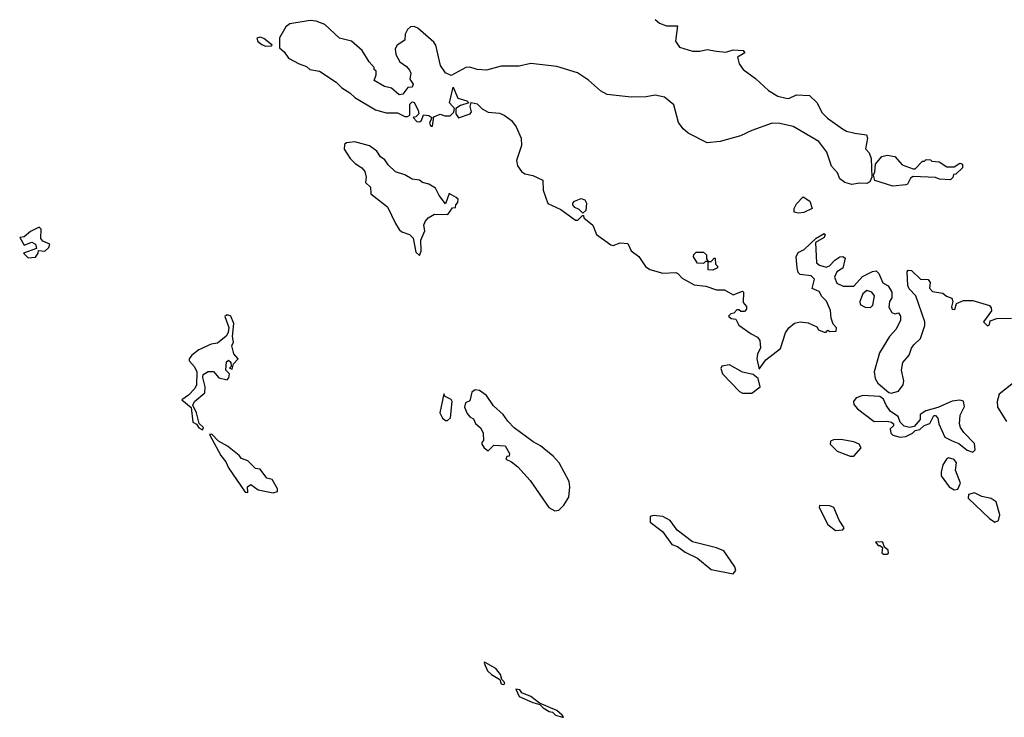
# Model space of a CAD drawing. Extents: x 2219101 to 2444320, y 201258 to 358766.
# Tile 3 of 256: x 2232170 to 2237475, y 227344 to 231103. Entities that reach past the tile are written whole.
import ezdxf

# ---------------------------------------------------------------- set-up
doc = ezdxf.new("R2010")
doc.units = 0

msp = doc.modelspace()

# ---------------------------------------------------------------- linework, layer by layer
at = {"layer": '0CON10XD'}
for points in [[(2234574.3, 230845.7), (2234495, 230802.5), (2234465, 230816.2), (2234436.8, 230856.8), (2234412, 230965), (2234401.7, 230981.7), (2234315, 231058), (2234295, 231066), (2234275, 231063.8), (2234259.5, 231050.5), (2234246.2, 231025), (2234245, 230993.3), (2234204.1, 230965.9), (2234192.5, 230945), (2234196.2, 230915), (2234217.5, 230875), (2234255, 230850), (2234270.7, 230830.7), (2234277.5, 230815), (2234273, 230783), (2234290, 230755), (2234285, 230740), (2234261.7, 230738.3), (2234235, 230702.5), (2234215, 230697.5), (2234173.6, 230733.6), (2234135, 230742.5), (2234080, 230775), (2234090, 230805), (2234090, 230825), (2234080, 230835), (2234080, 230845), (2234052.5, 230875), (2234015, 230937.5), (2233957.7, 230987.7), (2233893, 231003), (2233815, 231077.5), (2233767.5, 231095), (2233735, 231099.2), (2233625, 231080), (2233604.3, 231065), (2233569.2, 231005), (2233570.7, 230950.7), (2233595, 230930), (2233618.8, 230895), (2233676.7, 230865), (2233715, 230850), (2233732.5, 230835), (2233785, 230826.2), (2233875.7, 230765.7), (2233905, 230736.2), (2233948.8, 230708.8), (2233975, 230684), (2234087.7, 230617.7), (2234145, 230601.2), (2234205, 230601.2), (2234245, 230581.2), (2234259.3, 230580.7), (2234271.7, 230588.3), (2234273, 230647), (2234285, 230660), (2234295, 230657.5), (2234317.5, 230615), (2234320, 230595), (2234305, 230580), (2234290, 230575), (2234310, 230555), (2234325, 230552.5), (2234335, 230560), (2234345, 230590), (2234375, 230587.5), (2234390, 230575), (2234377.5, 230545), (2234385, 230530), (2234395, 230530), (2234401.2, 230578.8), (2234435, 230594), (2234460, 230585), (2234490, 230585), (2234510, 230605), (2234512.5, 230625), (2234486.7, 230655), (2234505, 230740), (2234530.9, 230680.9), (2234580, 230665), (2234590, 230655), (2234545, 230641.2), (2234520, 230625), (2234520, 230595), (2234534.1, 230574.1), (2234596.7, 230595), (2234603.6, 230606.4), (2234597.5, 230635), (2234603.3, 230656.7), (2234635, 230650), (2234661.7, 230621.7), (2234695, 230604), (2234755, 230598.6), (2234781.2, 230588.8), (2234820.6, 230560.6), (2234844.3, 230525), (2234871.4, 230465), (2234874.2, 230425.8), (2234846.7, 230345), (2234852.5, 230315), (2234874.1, 230284.1), (2234892.3, 230272.3), (2234935, 230263.3), (2234988.3, 230238.3), (2234990, 230185), (2235015, 230113.3), (2235085, 230080), (2235165, 230022.5), (2235177, 230023), (2235201.7, 230048.3), (2235208.3, 230048.3), (2235210, 230035), (2235257.5, 229995), (2235277.5, 229945), (2235355, 229890), (2235367, 229887), (2235405, 229900), (2235447, 229897), (2235465, 229857.5), (2235506.4, 229826.4), (2235542.3, 229772.3), (2235565, 229756.7), (2235635, 229737.5), (2235705, 229740), (2235715.9, 229735.9), (2235739.5, 229709.5), (2235805, 229673.3), (2235866.4, 229666.4), (2235925, 229646.7), (2235967, 229647), (2236015, 229620), (2236065, 229640), (2236070, 229635), (2236068.3, 229578.3), (2236087, 229557), (2236087, 229543), (2236075, 229530), (2236055, 229530), (2236045, 229540), (2236035, 229540), (2236018.3, 229521.7), (2236001.7, 229518.3), (2235990, 229505), (2236003, 229493), (2236028.3, 229488.3), (2236045, 229457.5), (2236110.7, 229410.7), (2236145, 229392.5), (2236157.5, 229375), (2236162.5, 229335), (2236145, 229300), (2236142.5, 229275), (2236155, 229220), (2236190.7, 229269.3), (2236269.2, 229330.8), (2236295.6, 229415), (2236315, 229442), (2236345, 229467.1), (2236375, 229475.7), (2236419.3, 229469.3), (2236465, 229447.5), (2236475, 229432.5), (2236505, 229420), (2236515, 229420), (2236525, 229430), (2236535, 229422.5), (2236570, 229425), (2236571.7, 229441.7), (2236553, 229463), (2236542.5, 229495), (2236538.8, 229535), (2236516.7, 229586.7), (2236491.7, 229611.7), (2236478.3, 229638.3), (2236440, 229655), (2236452.5, 229705), (2236435, 229722.5), (2236375, 229730), (2236365, 229741.2), (2236359.4, 229765), (2236354.4, 229825), (2236365, 229848.8), (2236397.5, 229865), (2236462.5, 229925), (2236505, 229950), (2236510, 229945), (2236505, 229930), (2236458.3, 229901.7), (2236463.6, 229793.6), (2236479.3, 229779.3), (2236515, 229770), (2236533.6, 229776.4), (2236562.3, 229807.7), (2236590, 229825), (2236605, 229827.5), (2236618.3, 229818.3), (2236605.8, 229764.2), (2236572.5, 229745), (2236560, 229715), (2236573.6, 229683.6), (2236607, 229667), (2236663.9, 229666.1), (2236711.2, 229718.8), (2236765, 229746.2), (2236785, 229748.8), (2236800, 229735), (2236820, 229685), (2236849.3, 229669.3), (2236870, 229635), (2236870, 229605), (2236857.5, 229585), (2236853.6, 229553.6), (2236870, 229525), (2236885, 229517.5), (2236905, 229522.5), (2236916, 229505), (2236916.1, 229483.9), (2236893.3, 229435), (2236856.2, 229395), (2236802.1, 229307.9), (2236773.3, 229205), (2236779.7, 229169.7), (2236793.8, 229143.8), (2236853.9, 229093.9), (2236865, 229091.2), (2236905, 229101.2), (2236931.2, 229135), (2236933.9, 229156.1), (2236921.2, 229215), (2236928.8, 229255), (2236963.3, 229295), (2236975, 229332.5), (2236988.3, 229351.7), (2237023.3, 229385), (2237046.7, 229455), (2237046.7, 229475), (2236998.8, 229615), (2236962, 229652), (2236955, 229670), (2236951.2, 229745), (2236956.7, 229753.3), (2236975, 229751.2), (2237023.9, 229703.9), (2237065, 229702.5), (2237076.4, 229686.4), (2237073, 229657), (2237088.3, 229638.3), (2237145, 229630), (2237164, 229614), (2237193, 229603), (2237197.5, 229585), (2237190, 229555), (2237195, 229542.5), (2237208.3, 229541.7), (2237217, 229573), (2237255, 229590), (2237305, 229590), (2237395, 229562.5), (2237405, 229550), (2237406, 229534), (2237362.5, 229475), (2237385, 229452.5), (2237395, 229460), (2237400, 229480), (2237435, 229493.3), (2237515, 229493.8)], [(2235593.8, 231103.8), (2235616.7, 231085), (2235655, 231070), (2235715, 231070), (2235703.6, 230986.4), (2235725.7, 230955.7), (2235795, 230934), (2235835, 230933.8), (2235875, 230942.5), (2235925, 230933.3), (2235975, 230928.8), (2236015, 230940), (2236067.7, 230937.7), (2236077.5, 230925), (2236038.3, 230901.7), (2236046.7, 230865), (2236068.8, 230835), (2236135, 230786.2), (2236205, 230721.2), (2236255, 230691.2), (2236299.3, 230679.3), (2236315, 230678.8), (2236355, 230698.8), (2236425, 230693.8), (2236466.7, 230655), (2236492.3, 230602.3), (2236522.7, 230572.7), (2236604.2, 230514.2), (2236625, 230502.5), (2236670.7, 230490.7), (2236733, 230483), (2236737.5, 230465), (2236726.7, 230406.7), (2236747.5, 230385), (2236758.8, 230355), (2236762.5, 230255), (2236750, 230230), (2236735, 230220), (2236695, 230222.5), (2236654.2, 230214.2), (2236616.1, 230226.1), (2236590, 230245), (2236577, 230277), (2236544.4, 230314.4), (2236518.3, 230388.3), (2236476.4, 230446.4), (2236337.5, 230527.5), (2236265, 230542.9), (2236225, 230544.6), (2236115, 230506.7), (2236053.4, 230476.6), (2235944.2, 230445.8), (2235875, 230438.8), (2235772.1, 230492.1), (2235744.6, 230514.6), (2235719.8, 230549.8), (2235694.2, 230645), (2235645, 230686), (2235595, 230695.6), (2235545, 230687.1), (2235465, 230685.7), (2235335, 230699.2), (2235299.4, 230719.4), (2235235, 230777.5), (2235176.4, 230816.4), (2235065, 230851.4), (2234925, 230867.1), (2234861.7, 230851.7), (2234765, 230852.5), (2234685, 230830.6), (2234634.4, 230834.4), (2234595, 230847.5), (2234574.3, 230845.7)], [(2233495, 230960), (2233525, 230962.5), (2233530, 230965), (2233520, 230975), (2233485, 231001.2), (2233465, 231008.8), (2233447.5, 231002.5), (2233453.3, 230985), (2233475, 230968.8), (2233495, 230960)], [(2234325, 229832.5), (2234333.6, 229856.4), (2234332, 229915), (2234353.3, 229965), (2234348, 229995), (2234354.5, 230015.5), (2234371.2, 230035), (2234405, 230055.8), (2234477.5, 230052.5), (2234501.7, 230088.3), (2234518.3, 230091.7), (2234520, 230105), (2234531.7, 230118.3), (2234532.5, 230135), (2234522.5, 230145), (2234483.8, 230166.2), (2234465, 230110), (2234430, 230155), (2234410, 230195), (2234375, 230217.5), (2234340, 230225), (2234325, 230237.5), (2234285, 230243.8), (2234245, 230267.5), (2234195, 230282.5), (2234155, 230320), (2234137, 230347), (2234115, 230363.3), (2234095, 230393.8), (2234055, 230424), (2233975, 230444.2), (2233930.8, 230439.2), (2233919.3, 230430.7), (2233918.8, 230405), (2233950, 230355), (2233977.6, 230327.6), (2234013.8, 230305), (2234030, 230285), (2234036.7, 230255), (2234033.3, 230225), (2234060.7, 230200.7), (2234062.5, 230165), (2234152.5, 230095), (2234194.1, 230004.1), (2234215, 229972.5), (2234229.3, 229959.3), (2234270, 229945), (2234290, 229925), (2234305, 229850), (2234325, 229832.5)], [(2236875, 230206.2), (2236777, 230237), (2236770, 230265), (2236777.7, 230282.3), (2236781.2, 230325), (2236815, 230366), (2236845, 230373.3), (2236885, 230366.2), (2236925, 230320), (2236985, 230300), (2236995, 230300), (2237035, 230340), (2237045, 230340), (2237055, 230350), (2237077, 230347), (2237085, 230340), (2237125, 230337.5), (2237165, 230310), (2237205, 230310), (2237235, 230330), (2237250, 230325), (2237250, 230305), (2237215, 230270), (2237201.7, 230268.3), (2237198.3, 230251.7), (2237185, 230240), (2237127, 230243), (2237105, 230252.5), (2236985, 230257.5), (2236970.7, 230249.3), (2236953, 230217), (2236945, 230213.3), (2236875, 230206.2)], [(2235205, 230060), (2235185, 230080), (2235160.7, 230090.7), (2235150, 230105), (2235150, 230115), (2235160, 230125), (2235195, 230140), (2235215, 230132.5), (2235223.3, 230115), (2235220, 230075), (2235205, 230060)], [(2236365, 230060), (2236342.5, 230065), (2236343.3, 230085), (2236355, 230110), (2236392.5, 230147.5), (2236427.5, 230125), (2236440, 230085), (2236395, 230063.8), (2236365, 230060)], [(2232215, 229820), (2232255, 229822.9), (2232270, 229845), (2232271.7, 229858.3), (2232305, 229855.7), (2232326.5, 229875), (2232333, 229893), (2232295, 229910), (2232284, 229924), (2232286.2, 229975), (2232275, 229985.8), (2232228, 229962), (2232195, 229932.5), (2232170, 229930), (2232195, 229888.8), (2232235, 229903.3), (2232255, 229892.5), (2232260, 229870), (2232190, 229845), (2232215, 229820)], [(2235905, 229753.3), (2235880, 229755), (2235880, 229800), (2235865, 229800), (2235855, 229790), (2235821.7, 229791.7), (2235800, 229825), (2235801.7, 229838.3), (2235815, 229850), (2235855, 229850), (2235870, 229835), (2235870, 229815), (2235880, 229800), (2235895, 229800), (2235911.7, 229818.3), (2235918.3, 229818.3), (2235920, 229785), (2235930, 229775), (2235930, 229765), (2235905, 229753.3)], [(2236755, 229552.5), (2236767.5, 229565), (2236776.7, 229615), (2236762.5, 229635), (2236735, 229643.3), (2236713.3, 229625), (2236697.5, 229585), (2236698.3, 229568.3), (2236725, 229553.3), (2236755, 229552.5)], [(2233155, 228893.3), (2233160, 228905), (2233137.5, 228927.5), (2233122.5, 228985), (2233102.5, 229025), (2233112.5, 229045), (2233167, 229093), (2233170, 229125), (2233156.2, 229175), (2233159.3, 229190.7), (2233185, 229206.7), (2233215, 229207.5), (2233243.9, 229173.9), (2233287.5, 229162.5), (2233297, 229173), (2233300, 229195), (2233280, 229215), (2233285, 229260), (2233295, 229267.5), (2233308.3, 229258.3), (2233310, 229235), (2233300, 229225), (2233315, 229220), (2233321.7, 229248.3), (2233347.5, 229275), (2233323, 229303), (2233312.5, 229345), (2233322.5, 229365), (2233317.5, 229395), (2233323.3, 229465), (2233307.5, 229505), (2233295, 229510), (2233285, 229511.2), (2233276.2, 229503.8), (2233296.2, 229445), (2233293, 229417), (2233282.7, 229397.3), (2233235, 229359.2), (2233201.2, 229355), (2233135, 229324), (2233096.7, 229295), (2233083.3, 229275), (2233083.3, 229265), (2233112.2, 229232.2), (2233124.4, 229205), (2233122.2, 229135), (2233114.5, 229115.5), (2233079.7, 229080.3), (2233043.8, 229055), (2233093.3, 229013.3), (2233103.8, 228933.8), (2233123, 228923), (2233135, 228903.3), (2233155, 228893.3)], [(2236065, 229090), (2236115, 229091.2), (2236160, 229125), (2236149.3, 229169.3), (2236121.7, 229191.7), (2236065, 229204), (2235995, 229243.3), (2235954.1, 229235.9), (2235947.5, 229222.5), (2235956.7, 229195), (2236048.6, 229098.6), (2236065, 229090)], [(2237524.1, 229145.9), (2237447.5, 229085), (2237436.2, 229045), (2237438.8, 229015), (2237487.7, 228937.7)], [(2235053.6, 228456.4), (2235075, 228460), (2235102.4, 228487.6), (2235129.1, 228530.9), (2235134.6, 228585.4), (2235131.1, 228615), (2235076.2, 228715), (2235045, 228750.5), (2234976.3, 228806.3), (2234937.3, 228827.3), (2234834.5, 228904.5), (2234799.4, 228939.4), (2234774.3, 228975), (2234723, 229023), (2234685, 229078.6), (2234647.5, 229105), (2234625, 229108.8), (2234606.7, 229095), (2234595, 229050), (2234571.7, 229038.3), (2234567.5, 229015), (2234581.2, 228981.2), (2234595, 228962.5), (2234615, 228952.5), (2234626.4, 228926.4), (2234653, 228903), (2234667, 228877), (2234670, 228835), (2234660, 228825), (2234660, 228815), (2234672.5, 228795), (2234695, 228780), (2234725, 228810), (2234785, 228807.5), (2234810, 228765), (2234808.3, 228751.7), (2234795, 228750), (2234790, 228735), (2234820.7, 228720.7), (2234853.9, 228693.9), (2234920.5, 228620.5), (2235021.2, 228475), (2235053.6, 228456.4)], [(2234475, 228942.5), (2234491.7, 228958.3), (2234501.2, 229045), (2234495, 229056.7), (2234461.7, 229071.7), (2234455, 229087.5), (2234433.8, 228985), (2234447.5, 228955), (2234465, 228942.5), (2234475, 228942.5)], [(2237305, 228773.3), (2237318.8, 228785), (2237315, 228820), (2237257.6, 228877.6), (2237238.6, 228905), (2237233.1, 228925), (2237237.7, 228972.3), (2237261.7, 229018.3), (2237255, 229046.7), (2237235, 229052.5), (2237195, 229046.7), (2237117, 229013), (2237052.5, 228995), (2237022.5, 228975), (2237021.7, 228948.3), (2236990, 228910), (2236965, 228906.2), (2236935, 228913.3), (2236914, 228934), (2236903.8, 228965), (2236862.1, 228992.1), (2236838, 229025), (2236825, 229057.5), (2236805, 229072), (2236712.8, 229077.2), (2236678, 229065), (2236663.1, 229045), (2236665, 229028.8), (2236685, 229005.7), (2236775, 228937.1), (2236845, 228940), (2236867.5, 228935), (2236877.5, 228925), (2236877.5, 228915), (2236861.2, 228898.8), (2236864.5, 228874.5), (2236875, 228864), (2236915, 228853.8), (2236945, 228856.7), (2236980, 228875), (2236995, 228890), (2237020, 228895), (2237043, 228917), (2237075, 228927.5), (2237095, 228970), (2237105, 228970), (2237117.5, 228955), (2237122.5, 228925), (2237154.2, 228854.2), (2237195, 228834.2), (2237229.7, 228819.7), (2237275, 228784), (2237305, 228773.3)], [(2233535, 228552.5), (2233560, 228560), (2233560, 228575), (2233530, 228625), (2233501.7, 228631.7), (2233465, 228680), (2233440, 228685), (2233400, 228725), (2233365, 228737.5), (2233352.5, 228755), (2233290, 228805), (2233241.2, 228831.2), (2233205, 228870), (2233192.5, 228867.5), (2233253.1, 228755), (2233280.9, 228720.9), (2233295, 228688.8), (2233385, 228556.7), (2233400, 228555), (2233397.5, 228585), (2233415, 228597.5), (2233455, 228570), (2233535, 228552.5)], [(2236645, 228751.2), (2236665, 228751.4), (2236703.8, 228795), (2236693.3, 228815), (2236665, 228828.1), (2236595, 228840), (2236555, 228839.2), (2236538.8, 228831.2), (2236536.7, 228815), (2236575, 228778), (2236645, 228751.2)], [(2237205, 228570), (2237225, 228573.8), (2237238.8, 228605), (2237212.9, 228675), (2237218, 228715), (2237205, 228733.8), (2237175, 228741.2), (2237163.8, 228735), (2237144, 228705), (2237134.3, 228665), (2237135.8, 228645), (2237178.8, 228585), (2237205, 228570)], [(2237425, 228396), (2237445, 228403.8), (2237450.8, 228435), (2237431.2, 228505), (2237405, 228522.5), (2237355, 228534), (2237315, 228553.8), (2237283.3, 228545), (2237281.2, 228525), (2237396.2, 228415), (2237425, 228396)], [(2236565, 228350), (2236605, 228353.8), (2236612.5, 228365), (2236586.4, 228406.4), (2236556.7, 228475), (2236535, 228483.8), (2236480, 228485), (2236477.5, 228475), (2236525, 228382.5), (2236565, 228350)], [(2236015, 228117.5), (2236028.8, 228135), (2236024, 228155), (2235965, 228240.5), (2235925, 228257.8), (2235795, 228288.6), (2235712.9, 228352.9), (2235675, 228404.2), (2235636.2, 228426.2), (2235585, 228432), (2235566.7, 228425), (2235566.7, 228395), (2235634.2, 228344.2), (2235684.5, 228274.5), (2235714.2, 228264.2), (2235755, 228233.8), (2235822.1, 228202.1), (2235895, 228140.8), (2236015, 228117.5)], [(2236845, 228222.5), (2236851.7, 228228.3), (2236848.8, 228245), (2236830, 228260), (2236820, 228285), (2236815, 228290), (2236781.7, 228288.3), (2236795, 228270), (2236805, 228270), (2236818.3, 228258.3), (2236815, 228230), (2236825, 228222.5), (2236845, 228222.5)], [(2234775, 227520), (2234783.3, 227525), (2234780, 227535), (2234768.3, 227548.3), (2234760, 227575), (2234735, 227607.5), (2234675, 227640), (2234672.5, 227635), (2234691.2, 227595), (2234712, 227575), (2234757.5, 227547.5), (2234764.4, 227525), (2234775, 227520)], [(2235095, 227343.8), (2235100, 227345), (2235092.5, 227355), (2235065, 227380), (2234970, 227420), (2234925, 227456.2), (2234876.4, 227476.4), (2234865, 227492.5), (2234843.3, 227495), (2234862, 227455), (2234935, 227423.1), (2234973.3, 227413.3), (2234990, 227395), (2235023.3, 227375), (2235041.7, 227371.7), (2235057.5, 227355), (2235095, 227343.8)]]:
    msp.add_lwpolyline(points, dxfattribs=at)

doc.saveas('drawing.dxf')
